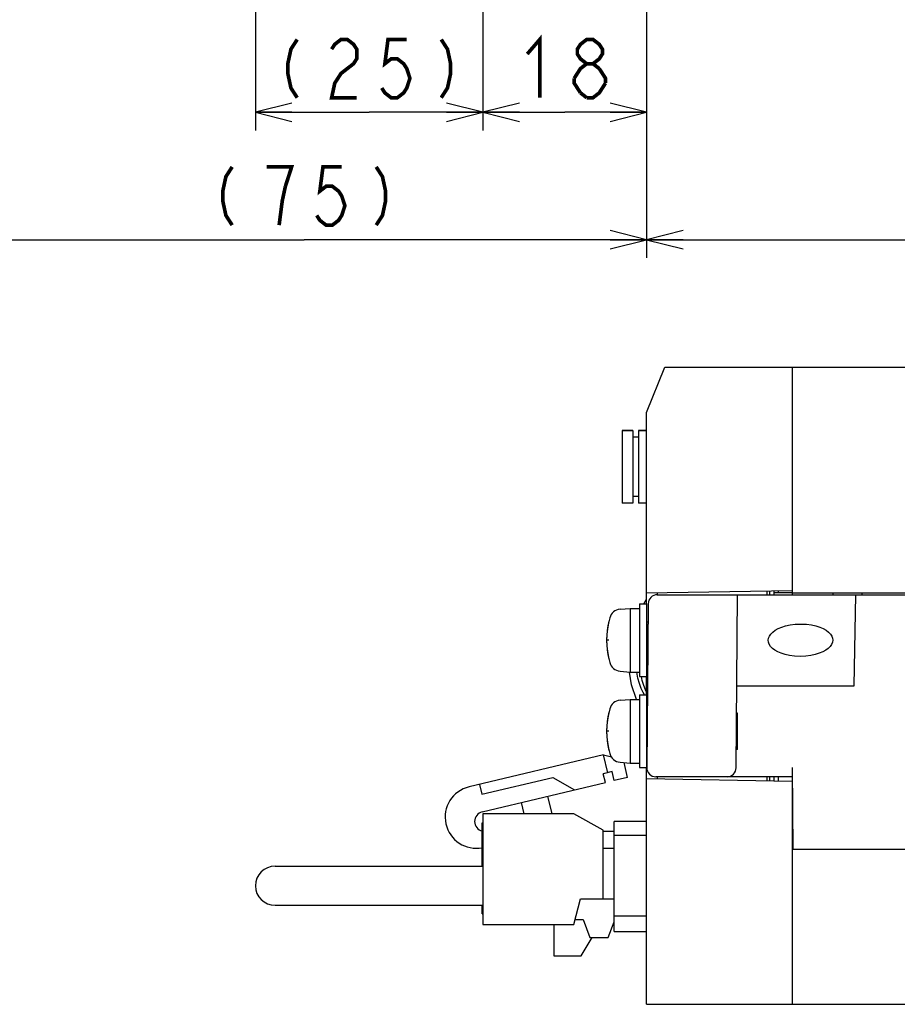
# Model space of a CAD drawing. Extents: x 60 to 816, y 33 to 560.
# Tile 16 of 21: x 531 to 628, y 134 to 242. Entities that reach past the tile are written whole.
import ezdxf

# ---------------------------------------------------------------- set-up
doc = ezdxf.new("R2010")
doc.units = 0
doc.header["$LTSCALE"] = 46.2
doc.linetypes.add('HIDDEN', pattern=[0.2, 0.1, -0.1])
doc.layers.get('0').update_dxf_attribs({"linetype": 'CONTINUOUS'})
for name, color, linetype in [('ALL_AXIS', 7, 'CONTINUOUS'), ('ALL_CURVE', 7, 'CONTINUOUS'), ('ALL_DIM', 7, 'CONTINUOUS'), ('ALL_FEATURES', 7, 'CONTINUOUS'), ('DEFAULT_2', 8, 'HIDDEN')]:
    doc.layers.add(name, color=color, linetype=linetype)
doc.dimstyles.get("Standard").update_dxf_attribs({"dimtxt": 2.5, "dimasz": 2.5, "dimexe": 1.25, "dimexo": 0.625, "dimtad": 1, "dimcen": 2.5, "dimazin": 3, "dimtfac": 1, "dimtmove": 0, "dimatfit": 3})

# ---------------------------------------------------------------- blocks, each defined once
blk = doc.blocks.new('_OPEN')
at = {"color": 0, "linetype": 'BYBLOCK'}
for p, q in [((0, 0), (-1, 0.25)), ((-1, -0.25), (0, 0)), ((-1, 0), (0, 0))]:
    blk.add_line(p, q, dxfattribs=at)
blk = doc.blocks.new('*D0')
at = {"layer": 'ALL_DIM', "color": 2, "linetype": 'CONTINUOUS'}
for p, q in [((557.02, 317.88), (557.02, 230)), ((582.02, 281.63), (582.02, 230)), ((557.02, 232), (569.52, 232)), ((582.02, 232), (569.52, 232))]:
    blk.add_line(p, q, dxfattribs=at)
at = {"layer": 'ALL_DIM', "color": 2, "linetype": 'CONTINUOUS', "xscale": 4, "yscale": 4, "zscale": 4, "rotation": 180}
blk.add_blockref('_OPEN', (557.02, 232), dxfattribs=at)
at = {"layer": 'ALL_DIM', "color": 2, "linetype": 'CONTINUOUS', "xscale": 4, "yscale": 4, "zscale": 4}
blk.add_blockref('_OPEN', (582.02, 232), dxfattribs=at)
blk = doc.blocks.new('*D11')
at = {"layer": 'ALL_DIM', "color": 2, "linetype": 'CONTINUOUS'}
for p, q in [((780, 270.53), (780, 216)), ((600, 268.67), (600, 216)), ((600, 218), (690, 218)), ((780, 218), (690, 218))]:
    blk.add_line(p, q, dxfattribs=at)
at = {"layer": 'ALL_DIM', "color": 2, "linetype": 'CONTINUOUS', "xscale": 4, "yscale": 4, "zscale": 4, "rotation": 180}
blk.add_blockref('_OPEN', (600, 218), dxfattribs=at)
at = {"layer": 'ALL_DIM', "color": 2, "linetype": 'CONTINUOUS', "xscale": 4, "yscale": 4, "zscale": 4}
blk.add_blockref('_OPEN', (780, 218), dxfattribs=at)
blk = doc.blocks.new('*D12')
at = {"layer": 'ALL_DIM', "color": 2, "linetype": 'CONTINUOUS'}
for p, q in [((582.02, 283.96), (582.02, 230)), ((600, 267.41), (600, 230)), ((582.02, 232), (591.01, 232)), ((600, 232), (591.01, 232))]:
    blk.add_line(p, q, dxfattribs=at)
at = {"layer": 'ALL_DIM', "color": 2, "linetype": 'CONTINUOUS', "xscale": 4, "yscale": 4, "zscale": 4, "rotation": 180}
blk.add_blockref('_OPEN', (582.02, 232), dxfattribs=at)
at = {"layer": 'ALL_DIM', "color": 2, "linetype": 'CONTINUOUS', "xscale": 4, "yscale": 4, "zscale": 4}
blk.add_blockref('_OPEN', (600, 232), dxfattribs=at)
blk = doc.blocks.new('*D13')
at = {"layer": 'ALL_DIM', "color": 2, "linetype": 'CONTINUOUS'}
for p, q in [((600, 268.2), (600, 216)), ((524.75, 241.5), (524.75, 216)), ((524.75, 218), (562.38, 218)), ((600, 218), (562.38, 218))]:
    blk.add_line(p, q, dxfattribs=at)
at = {"layer": 'ALL_DIM', "color": 2, "linetype": 'CONTINUOUS', "xscale": 4, "yscale": 4, "zscale": 4, "rotation": 180}
blk.add_blockref('_OPEN', (524.75, 218), dxfattribs=at)
at = {"layer": 'ALL_DIM', "color": 2, "linetype": 'CONTINUOUS', "xscale": 4, "yscale": 4, "zscale": 4}
blk.add_blockref('_OPEN', (600, 218), dxfattribs=at)

msp = doc.modelspace()

# ---------------------------------------------------------------- linework, layer by layer
at = {"color": 7, "linetype": 'CONTINUOUS'}
msp.add_line((610, 162), (610, 166), dxfattribs=at)
at = {"layer": 'ALL_AXIS', "color": 7, "linetype": 'CONTINUOUS'}
for p, q in [((597.3, 197.05), (597.3, 189.05)), ((597.3, 197.05), (598.5, 197.05)), ((599.1, 197.05), (600, 197.05)), ((616, 179.2), (631, 179.2)), ((597.081, 177.402), (598.2, 177.5)), ((598.2, 177.5), (598.2, 170.5)), ((598.2, 177.5), (599.2, 177.5)), ((599.2, 178), (599.2, 170)), ((599.2, 178), (600, 178)), ((600, 178), (600, 170)), ((600, 175.773), (600.146, 175.773)), ((600, 172.227), (600.115, 172.227)), ((597.081, 170.598), (598.2, 170.5)), ((598.2, 170.5), (599.2, 170.5)), ((599.2, 170), (600, 170)), ((599.2, 168), (599.2, 160)), ((599.2, 168), (600, 168)), ((600, 168), (600, 160.009)), ((597.081, 167.402), (598.2, 167.5)), ((598.2, 167.5), (598.2, 160.5)), ((598.2, 167.5), (599.2, 167.5)), ((600, 165.773), (600.059, 165.773)), ((600, 162.227), (600.028, 162.227)), ((597.081, 160.598), (598.2, 160.5)), ((598.2, 160.5), (599.2, 160.5)), ((599.2, 160), (600, 160)), ((582.02, 154.925), (582.02, 142.775)), ((592.02, 154.925), (582.02, 154.925)), ((595.22, 153.125), (592.02, 154.925)), ((592.02, 142.775), (592.72, 145.575)), ((582.02, 142.775), (592.02, 142.775)), ((589.82, 142.775), (589.82, 139.325)), ((589.82, 139.325), (592.82, 139.325))]:
    msp.add_line(p, q, dxfattribs=at)
for points in [[(616.868, 172.227), (616.255, 172.254), (615.708, 172.325), (615.222, 172.431), (614.792, 172.565), (614.417, 172.724), (614.095, 172.904), (613.827, 173.104), (613.615, 173.32), (613.465, 173.549), (613.381, 173.779), (613.357, 174.001), (613.39, 174.224), (613.484, 174.453), (613.642, 174.68), (613.859, 174.894), (614.133, 175.093), (614.46, 175.273), (614.84, 175.432), (615.275, 175.567), (615.766, 175.673), (616.319, 175.745), (616.937, 175.773)], [(616.937, 175.773), (617.55, 175.746), (618.097, 175.675), (618.583, 175.569), (619.013, 175.435), (619.388, 175.276), (619.71, 175.096), (619.978, 174.896), (620.19, 174.68), (620.34, 174.451), (620.424, 174.221), (620.447, 173.999), (620.415, 173.776), (620.321, 173.547), (620.163, 173.32), (619.945, 173.106), (619.672, 172.907), (619.345, 172.727), (618.965, 172.568), (618.53, 172.433), (618.039, 172.327), (617.486, 172.255), (616.868, 172.227)], [(599.765, 168), (599.622, 168.244), (599.405, 168.711), (599.211, 169.239), (599.045, 169.833), (598.916, 170.495), (598.915, 170.5)]]:
    msp.add_lwpolyline(points, dxfattribs=at)
for centre, radius, start, end in [((604.6, 174), 9, 164.11915, 195.88085), ((597.194, 176.107), 1.3, 95, 164.11915), ((597.194, 171.893), 1.3, 195.88085, 265), ((597.194, 166.107), 1.3, 95, 164.11915), ((604.6, 164), 9, 164.11915, 195.88085), ((597.194, 161.893), 1.3, 195.88085, 265), ((581.277, 154.558), 3.415, 103.36311, 281.19624), ((582.173, 154.089), 1.078, 103.36311, 256.72051)]:
    msp.add_arc(centre, radius, start, end, dxfattribs=at)
at = {"layer": 'ALL_CURVE', "color": 40, "linetype": 'CONTINUOUS'}
for p, q in [((595.848, 174), (595.6, 174)), ((595.848, 164), (595.6, 164))]:
    msp.add_line(p, q, dxfattribs=at)
for centre in [(604.6, 174), (604.6, 164)]:
    msp.add_arc(centre, 9, 166.5066, 193.4934, dxfattribs=at)
at = {"layer": 'ALL_DIM', "color": 2, "linetype": 'CONTINUOUS', "const_width": 0.4}
for points in [[(561.608, 240), (560.92, 238.933), (560.576, 237.333), (560.576, 236.267), (560.92, 234.667), (561.608, 233.6)], [(565.392, 238.933), (565.736, 239.467), (566.424, 240), (567.112, 240), (567.8, 239.467), (568.144, 238.933), (568.144, 237.867), (567.8, 237.333), (567.112, 236.8), (566.424, 236.267), (565.736, 235.2), (565.392, 233.6), (568.144, 233.6)], [(573.648, 240), (571.584, 240), (571.24, 237.333), (571.928, 237.867), (572.616, 237.867), (573.304, 237.333), (573.648, 236.8), (573.992, 235.733), (573.648, 234.667), (573.304, 234.133), (572.616, 233.6), (571.928, 233.6), (571.24, 234.133), (570.896, 234.667)], [(577.432, 240), (578.12, 238.933), (578.464, 237.333), (578.464, 236.267), (578.12, 234.667), (577.432, 233.6)], [(586.882, 238.4), (588.258, 240), (588.258, 233.6)], [(593.418, 237.333), (592.73, 237.867), (592.386, 238.4), (592.386, 238.933), (592.73, 239.467), (593.418, 240), (594.106, 240), (594.794, 239.467), (595.138, 238.933), (595.138, 238.4), (594.794, 237.867), (594.106, 237.333)], [(592.042, 235.733), (592.73, 236.8), (593.418, 237.333), (594.106, 237.333), (594.794, 236.8)], [(594.794, 236.8), (595.482, 235.733), (595.482, 235.2)], [(592.73, 234.133), (592.042, 235.2), (592.042, 235.733)], [(595.482, 235.2), (594.794, 234.133), (594.106, 233.6), (593.418, 233.6)], [(593.418, 233.6), (592.73, 234.133)], [(554.463, 226), (553.775, 224.933), (553.431, 223.333), (553.431, 222.267), (553.775, 220.667), (554.463, 219.6)], [(560.311, 223.867), (560.999, 226), (558.247, 226)], [(566.503, 226), (564.439, 226), (564.095, 223.333), (564.783, 223.867), (565.471, 223.867), (566.159, 223.333), (566.503, 222.8), (566.847, 221.733), (566.503, 220.667), (566.159, 220.133), (565.471, 219.6), (564.783, 219.6), (564.095, 220.133), (563.751, 220.667)], [(570.287, 226), (570.975, 224.933), (571.319, 223.333), (571.319, 222.267), (570.975, 220.667), (570.287, 219.6)], [(559.623, 219.6), (559.967, 222.267), (560.311, 223.867)]]:
    msp.add_lwpolyline(points, dxfattribs=at)
at = {"layer": 'ALL_FEATURES', "color": 7, "linetype": 'CONTINUOUS'}
for p, q in [((600, 199), (602, 204)), ((602, 204), (775, 204)), ((616, 204), (616, 179.2)), ((600, 178), (600, 199)), ((598.5, 197.05), (597.3, 197.05)), ((598.5, 197.05), (598.5, 189.05)), ((599.1, 197.05), (599.1, 189.05)), ((600, 197.05), (599.1, 197.05)), ((599.1, 196.3), (598.5, 196.3)), ((599.1, 189.8), (598.5, 189.8)), ((598.5, 189.05), (597.3, 189.05)), ((600, 189.05), (599.1, 189.05)), ((599.707, 178), (600, 178.5)), ((600, 179.2), (616, 179.479)), ((601.166, 179), (631, 179)), ((601.2, 179), (601.2, 179.221)), ((609.834, 159.991), (610, 179)), ((613.2, 179.43), (613.2, 179)), ((613.5, 179.436), (613.5, 179)), ((614, 179), (614, 179.444)), ((616, 179.2), (614, 179.2)), ((614.5, 179.2), (614.5, 179.453)), ((616, 179.2), (616, 179)), ((620.5, 179), (620.5, 179.2)), ((622.805, 169), (623, 179)), ((623.684, 179), (623.688, 179.2)), ((600.166, 178.009), (600.009, 160.009)), ((598.332, 169.111), (598.116, 170.507)), ((600, 168), (600, 170)), ((598.887, 167.5), (598.332, 169.111)), ((609.913, 169), (622.805, 169)), ((595.262, 161.39), (580.488, 157.88)), ((595.725, 159.444), (595.262, 161.39)), ((595.262, 161.39), (596.125, 161.188)), ((597.902, 158.933), (597.515, 160.56)), ((596.211, 159.56), (595.238, 159.329)), ((595.469, 158.356), (595.238, 159.329)), ((596.442, 158.587), (596.211, 159.56)), ((600, 134), (600, 160.009)), ((615.991, 160), (616.07, 151)), ((581.641, 158.154), (581.896, 157.084)), ((581.896, 157.084), (589.679, 158.933)), ((581.924, 155.138), (595.469, 158.356)), ((589.679, 158.933), (592.064, 157.547)), ((597.902, 158.933), (596.442, 158.587)), ((600, 158.8), (616, 158.521)), ((616, 159), (601.009, 159)), ((601.2, 158.779), (601.2, 159)), ((613.2, 159), (613.2, 158.57)), ((613.5, 159), (613.5, 158.564)), ((614.004, 158.556), (614, 159)), ((614.504, 158.547), (614.5, 159)), ((616, 158.521), (616, 134)), ((589.603, 154.925), (589.145, 156.853)), ((586.226, 156.16), (586.52, 154.925)), ((581.94, 149.175), (581.94, 153.925)), ((581.94, 153.925), (582.02, 153.925)), ((596.42, 142), (596.42, 154.1)), ((600, 154.1), (596.42, 154.1)), ((595.22, 145.575), (595.22, 153.125)), ((595.22, 153.035), (596.42, 153.035)), ((596.42, 152.6), (600, 152.6)), ((596.42, 151.125), (595.22, 151.125)), ((632.13, 151), (616, 151)), ((559.17, 149.175), (582.02, 149.175)), ((592.72, 145.575), (596.42, 145.575)), ((559.17, 144.875), (582.02, 144.875)), ((581.94, 143.925), (581.94, 144.875)), ((581.94, 143.925), (582.02, 143.925)), ((592.16, 143.335), (593.02, 143.335)), ((593.02, 143.335), (593.77, 141.335)), ((595.77, 141.335), (596.42, 143.068)), ((600, 143.7), (596.42, 143.7)), ((596.42, 142), (600, 142)), ((592.82, 139.325), (594.023, 141.335)), ((593.77, 141.335), (595.77, 141.335)), ((600, 134), (775.8, 134))]:
    msp.add_line(p, q, dxfattribs=at)
msp.add_lwpolyline([(600, 168.3), (599.879, 168.547), (599.69, 169.026), (599.522, 169.568), (599.422, 170)], dxfattribs=at)
for centre, radius, start, end in [((601.166, 178), 1, 90, 179.5), ((601.009, 160), 1, 179.5, 270), ((608.834, 160), 1, 270, 359.5), ((559.17, 147.025), 2.15, 90, 270)]:
    msp.add_arc(centre, radius, start, end, dxfattribs=at)
at = {"layer": 'DEFAULT_2', "color": 8, "linetype": 'HIDDEN'}
for p, q in [((600.148, 176), (600, 176)), ((600.113, 172), (600, 172)), ((600.061, 166), (600, 166)), ((610, 166), (609.887, 166)), ((600.026, 162), (600, 162)), ((610, 162), (609.852, 162))]:
    msp.add_line(p, q, dxfattribs=at)

# ---------------------------------------------------------------- dimensions: what is measured, and where the dimension line sits
at = {"layer": 'ALL_DIM', "color": 2, "linetype": 'CONTINUOUS'}
for base, p1, p2, picture, middle in [((557.02, 232), (582.02, 281.632), (557.02, 317.885), '*D0', (558.512, 233.6)), ((600, 218), (780, 270.533), (600, 268.666), '*D11', (681.744, 219.6))]:
    dim = msp.add_linear_dim(base=base, p1=p1, p2=p2, angle=180, dimstyle='Standard', dxfattribs=at)
    dim.commit()
    dim.dimension.update_dxf_attribs({"geometry": picture, "text_midpoint": middle, "dimtype": 128})
for base, p1, p2, picture, middle in [((600, 232), (582.02, 283.958), (600, 267.413), '*D12', (585.506, 233.6)), ((600, 218), (524.75, 241.5), (600, 268.196), '*D13', (551.367, 219.6))]:
    dim = msp.add_linear_dim(base=base, p1=p1, p2=p2, dimstyle='Standard', dxfattribs=at)
    dim.commit()
    dim.dimension.update_dxf_attribs({"geometry": picture, "text_midpoint": middle, "dimtype": 128})

doc.saveas('drawing.dxf')
